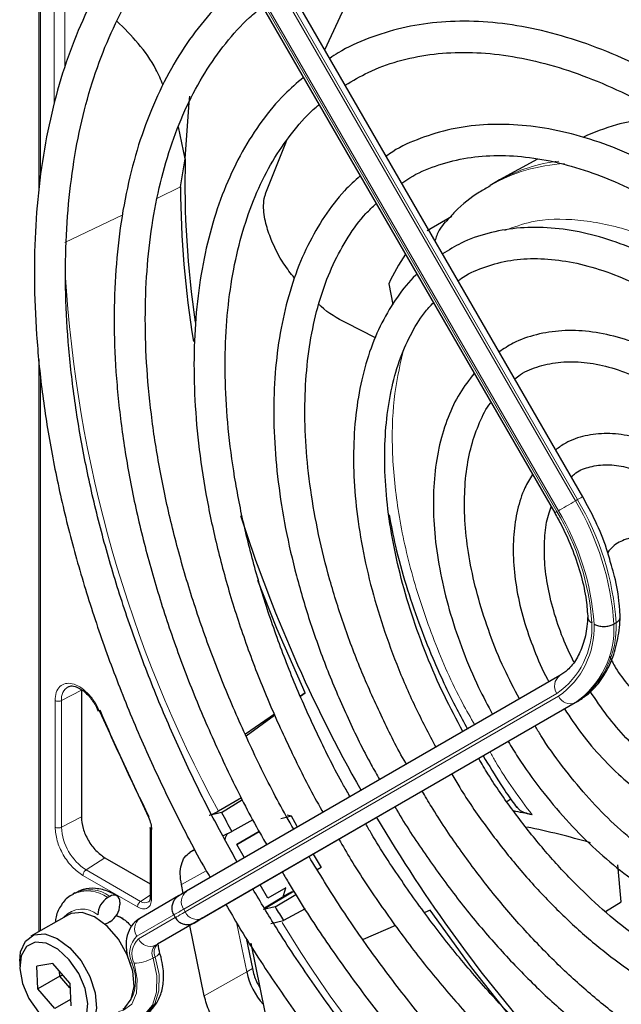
# Paper-space layout 'Blatt4' of a CAD drawing. Header units: millimetres. Extents: x 5 to 418, y 2 to 292.
# Tile 45 of 88: x 113.51 to 121.24, y 219 to 231.64. Entities that reach past the tile are written whole.
import ezdxf

# ---------------------------------------------------------------- set-up
doc = ezdxf.new("R2010")
doc.units = ezdxf.units.MM

psp = doc.layouts.new('Blatt4')

# ---------------------------------------------------------------- linework, layer by layer
at = {"color": 7, "linetype": 'Continuous', "lineweight": 25}
for p, q in [((113.76, 236.035), (113.76, 229.441)), ((120.746, 225.517), (115.95, 233.824)), ((115.59, 233.616), (120.386, 225.309)), ((117.434, 231.253), (117.996, 232.468)), ((115.639, 229.856), (115.553, 230.264)), ((116.676, 229.419), (116.94, 230.08)), ((115.578, 229.494), (115.639, 229.856)), ((120.166, 229.851), (119.679, 229.584)), ((119.641, 229.563), (119.556, 229.514)), ((119.679, 229.584), (119.641, 229.563)), ((118.749, 228.935), (119.065, 229.119)), ((118.254, 228.25), (118.308, 227.986)), ((118.084, 227.555), (117.706, 227.748)), ((113.76, 227.28), (113.76, 219.933)), ((121.175, 223.898), (121.147, 223.882)), ((120.452, 223.219), (115.656, 220.45)), ((114.305, 223.032), (114.305, 221.405)), ((117.18, 222.997), (117.12, 222.956)), ((117.121, 222.954), (117.18, 222.997)), ((114.485, 222.843), (114.519, 222.765)), ((114.536, 222.765), (115.165, 221.4)), ((120.68, 222.889), (115.884, 220.12)), ((116.784, 222.723), (116.412, 222.466)), ((116.421, 222.446), (116.788, 222.713)), ((116.364, 221.65), (116.067, 221.477)), ((116.106, 221.464), (116.375, 221.627)), ((119.77, 221.605), (119.821, 221.636)), ((116.106, 221.464), (115.946, 221.424)), ((117.004, 221.413), (116.866, 221.38)), ((117.004, 221.413), (116.947, 221.426)), ((115.189, 221.268), (115.189, 220.378)), ((116.509, 221.367), (116.236, 221.217)), ((116.124, 221.163), (116.236, 221.217)), ((116.301, 221.053), (116.587, 221.218)), ((116.587, 221.218), (116.301, 221.053)), ((116.401, 220.88), (116.301, 221.053)), ((114.608, 220.88), (115.189, 220.544)), ((115.764, 220.986), (115.699, 220.948)), ((117.385, 220.755), (117.336, 220.727)), ((121.242, 220.317), (121.199, 220.788)), ((115.613, 220.425), (115.59, 220.538)), ((116.701, 220.36), (116.601, 220.534)), ((116.933, 220.494), (116.701, 220.36)), ((116.895, 220.367), (116.933, 220.494)), ((114.222, 220.43), (114.193, 220.413)), ((114.672, 220.385), (114.643, 220.369)), ((115.552, 220.39), (115.056, 220.103)), ((115.189, 220.379), (115.189, 220.377)), ((116.969, 220.423), (116.657, 220.233)), ((116.795, 220.249), (117.061, 220.41)), ((114.799, 220.312), (114.799, 220.279)), ((116.795, 220.249), (116.645, 220.215)), ((121.038, 220.19), (121.242, 220.317)), ((114.138, 220.15), (113.657, 219.873)), ((114.752, 220.14), (114.799, 220.124)), ((115.491, 220.147), (115.511, 220.112)), ((115.866, 220.109), (115.875, 220.114)), ((117.179, 220.225), (116.903, 220.074)), ((118.784, 220.207), (118.716, 220.177)), ((114.672, 220.059), (114.643, 220.042)), ((115.781, 220.06), (115.284, 219.773)), ((115.883, 219.107), (115.697, 220.012)), ((115.837, 220.093), (115.765, 220.051)), ((116.738, 220.037), (116.903, 220.074)), ((118.341, 220.013), (117.924, 219.83)), ((116.424, 219.848), (116.502, 219.457)), ((116.48, 219.783), (116.661, 218.898)), ((113.512, 219.552), (113.512, 219.487)), ((113.937, 219.524), (113.732, 219.488)), ((113.745, 219.198), (113.732, 219.488)), ((114.156, 219.27), (113.937, 219.524)), ((114.028, 219.361), (113.745, 219.198)), ((114.028, 219.361), (114.025, 219.422)), ((114.066, 219.374), (114.028, 219.361)), ((114.158, 219.21), (114.028, 219.361)), ((114.156, 219.27), (114.169, 218.98)), ((113.964, 218.944), (113.745, 219.198)), ((114.165, 219.06), (113.964, 218.944))]:
    psp.add_line(p, q, dxfattribs=at)
at = {"color": 7, "linetype": 'Continuous', "lineweight": 18}
for p, q in [((113.778, 236.015), (113.778, 229.626)), ((120.652, 225.463), (115.856, 233.769)), ((115.884, 233.786), (120.68, 225.479)), ((115.639, 233.644), (120.434, 225.337)), ((120.414, 225.326), (115.619, 233.632)), ((113.957, 230.553), (113.957, 232.187)), ((114.091, 232.155), (114.091, 231.024)), ((115.283, 229.352), (115.578, 229.494)), ((114.091, 228.78), (114.836, 229.138)), ((113.778, 227.102), (113.778, 219.943)), ((120.68, 225.479), (120.652, 225.463)), ((114.305, 223.032), (114.049, 222.9)), ((113.967, 221.274), (113.967, 222.901)), ((114.049, 221.273), (114.049, 222.9)), ((115.619, 220.22), (120.414, 222.99)), ((120.434, 222.955), (115.639, 220.186)), ((115.856, 220.103), (120.652, 222.873)), ((120.68, 222.889), (120.652, 222.873)), ((114.049, 221.273), (114.305, 221.405)), ((115.207, 221.243), (115.207, 220.354)), ((114.608, 220.88), (114.365, 220.725)), ((115.699, 220.948), (115.765, 220.984)), ((115.025, 220.249), (114.325, 220.653)), ((115.065, 220.321), (114.365, 220.725)), ((115.909, 220.714), (115.59, 220.538)), ((115.189, 220.4), (115.065, 220.321)), ((117.038, 220.453), (116.645, 220.215)), ((115.018, 219.874), (115.491, 220.147)), ((115.511, 220.112), (115.038, 219.839)), ((115.639, 220.186), (115.619, 220.22)), ((115.799, 220.071), (115.871, 220.112)), ((115.871, 220.112), (115.875, 220.115)), ((115.256, 219.757), (115.752, 220.043)), ((116.302, 220.034), (116.429, 219.415)), ((115.284, 219.773), (115.256, 219.757)), ((115.254, 219.609), (115.226, 219.593)), ((116.429, 219.415), (115.883, 219.107)), ((116.502, 219.457), (116.429, 219.415))]:
    psp.add_line(p, q, dxfattribs=at)
at = {"color": 7, "linetype": 'Continuous', "lineweight": 25, "flags": 128}
for points in [[(115.639, 229.856), (115.689, 230.578), (115.698, 230.66)], [(117.18, 222.997), (116.814, 223.824), (116.572, 224.439)], [(117.082, 221.273), (117.05, 221.33), (117.004, 221.413)], [(115.656, 220.45), (115.628, 220.433), (115.604, 220.42), (115.585, 220.409), (115.571, 220.401), (115.566, 220.398)], [(114.838, 218.938), (114.861, 218.953), (114.946, 219.064), (114.982, 219.227), (114.964, 219.424), (114.895, 219.634), (114.781, 219.835), (114.636, 220.004), (114.475, 220.123), (114.315, 220.18), (114.174, 220.167), (114.138, 220.15)], [(114.841, 220.099), (114.841, 220.099), (114.751, 220.136)], [(115.87, 220.111), (115.866, 220.109), (115.852, 220.101), (115.833, 220.09), (115.809, 220.076), (115.781, 220.06)], [(115.884, 220.12), (115.858, 220.104), (115.835, 220.092), (115.818, 220.081), (115.804, 220.074), (115.796, 220.069), (115.792, 220.067), (115.792, 220.066)], [(115.871, 220.112), (115.878, 220.116), (115.879, 220.117)], [(119.793, 218.873), (119.32, 219.468), (118.784, 220.207)], [(114.643, 220.042), (114.619, 220.031), (114.609, 220.028)], [(115.752, 220.043), (115.779, 220.059), (115.801, 220.072), (115.819, 220.082), (115.832, 220.09), (115.837, 220.093)], [(115.844, 220.097), (115.843, 220.096), (115.837, 220.093)], [(113.512, 219.552), (113.524, 219.671), (113.586, 219.81), (113.693, 219.89), (113.834, 219.902), (113.994, 219.845), (114.155, 219.726), (114.301, 219.557), (114.414, 219.357), (114.483, 219.146), (114.501, 218.949), (114.465, 218.786), (114.38, 218.675), (114.254, 218.629), (114.101, 218.651), (114.007, 218.695)], [(113.752, 218.897), (113.898, 218.762), (114.05, 218.684), (114.19, 218.672), (114.301, 218.728), (114.37, 218.844), (114.388, 219.008), (114.354, 219.2), (114.271, 219.395), (114.149, 219.571), (114.003, 219.706), (113.851, 219.784), (113.711, 219.796), (113.6, 219.74), (113.531, 219.623), (113.513, 219.46), (113.547, 219.268), (113.63, 219.073), (113.752, 218.897)]]:
    psp.add_lwpolyline(points, dxfattribs=at)
at = {"color": 7, "linetype": 'Continuous', "lineweight": 18, "flags": 128}
for points in [[(120.434, 225.337), (120.454, 225.349), (120.479, 225.363), (120.506, 225.378), (120.535, 225.395), (120.566, 225.413), (120.596, 225.43), (120.625, 225.447), (120.652, 225.463)], [(120.68, 225.479), (120.703, 225.492), (120.722, 225.503), (120.736, 225.511), (120.744, 225.516), (120.746, 225.517)], [(115.639, 220.186), (115.602, 220.165), (115.571, 220.147), (115.547, 220.133), (115.529, 220.122), (115.517, 220.115), (115.512, 220.112), (115.511, 220.112)], [(115.765, 220.051), (115.759, 220.047), (115.757, 220.046)], [(115.792, 220.066), (115.793, 220.067), (115.799, 220.071)], [(115.837, 220.093), (115.841, 220.094), (115.844, 220.097), (115.844, 220.097)], [(115.254, 219.609), (115.303, 219.38), (115.3, 219.173), (115.247, 219.004), (115.148, 218.888), (115.122, 218.871)], [(115.254, 219.609), (115.277, 219.623), (115.294, 219.638), (115.306, 219.651), (115.31, 219.663), (115.31, 219.671)], [(114.982, 219.527), (115.023, 219.322), (115.012, 219.142), (114.951, 219.003), (114.845, 218.922), (114.782, 218.906)], [(114.934, 219.533), (114.936, 219.532), (114.956, 219.529)], [(115.094, 218.855), (115.119, 218.871), (115.219, 218.988), (115.272, 219.157), (115.275, 219.364), (115.226, 219.593)]]:
    psp.add_lwpolyline(points, dxfattribs=at)
at = {"color": 7, "linetype": 'Continuous', "lineweight": 25}
for centre, radius, start, end in [((127.655, 229.54), 12.02, 178.4967, 188.5277), ((128.095, 229.55), 12.517, 180.2567, 189.3734), ((120.704, 227.112), 2.702, 145.8395, 155.0841), ((134.319, 231.054), 18.876, 197.831, 209.5488), ((134.731, 231.269), 21.902, 202.7985, 206.7494), ((133.569, 230.563), 19.691, 207.5219, 208.3335), ((134.463, 231.029), 18.988, 210.4777, 221.6124), ((117.678, 210.339), 11.354, 77.7003, 78.9345), ((117.603, 209.634), 11.891, 74.1751, 78.2418), ((134.29, 230.977), 19.756, 210.5791, 211.1598), ((114.792, 220.136), 0.277, 122.6055, 177.3945), ((114.721, 220.324), 0.0786, 350.786, 129.2033), ((114.523, 220.292), 0.277, 302.6055, 357.3945), ((133.582, 230.567), 19.705, 211.5758, 212.174), ((226.064, 29.196), 220.435, 119.99714, 120.02671), ((117.333, 219.614), 0.926, 192.4261, 221.5629)]:
    psp.add_arc(centre, radius, start, end, dxfattribs=at)
at = {"color": 7, "linetype": 'Continuous', "lineweight": 18}
for centre, radius, start, end in [((120.634, 227.611), 2.187, 93.2506, 119.5171), ((120.698, 227.714), 2.129, 96.9623, 118.5981), ((130.527, 229.332), 16.456, 183.3097, 208.5112), ((117.62, 223.645), 3.535, 3.8459, 30.9445), ((117.648, 223.661), 3.535, 3.8459, 30.9445), ((141.271, 189.186), 41.726, 119.9893, 120.0346), ((117.654, 223.672), 3.218, 4.0341, 30.9259), ((117.625, 223.654), 3.275, 3.9971, 30.9295), ((119.812, 223.854), 1.053, 304.9128, 2.4318), ((119.82, 223.835), 1.073, 304.9266, 2.4906), ((119.984, 223.826), 1.164, 304.9831, 2.7305), ((120.013, 223.843), 1.164, 304.9831, 2.7305), ((120.55, 223.086), 0.166, 126.3512, 215.1851), ((114.226, 222.923), 0.178, 119.5203, 187.4277), ((120.585, 223.025), 0.166, 204.8163, 293.6431), ((114.736, 221.304), 0.687, 182.6055, 237.3945), ((114.38, 220.009), 0.446, 53.8639, 114.4166), ((114.409, 220.026), 0.445, 53.8215, 114.8681), ((115.754, 220.316), 0.166, 126.3512, 215.1851), ((115.122, 220.398), 0.0956, 233.416, 298.2251), ((114.314, 219.912), 0.311, 49.5168, 138.472), ((256.692, -24.155), 282.172, 119.99706, 120.02687), ((115.789, 220.255), 0.166, 204.8163, 293.6431), ((113.457, 224.294), 4.829, 299.9755, 300.1054), ((115.154, 219.969), 0.166, 126.3512, 215.1851), ((131.187, 228.732), 16.731, 211.2645, 235.9261), ((115.216, 219.66), 0.291, 132.8448, 206.7507), ((115.218, 219.646), 0.263, 132.8448, 206.7507), ((115.189, 219.909), 0.166, 204.8163, 293.6431), ((115.35, 219.655), 0.139, 132.8448, 206.7507), ((115.378, 219.671), 0.139, 132.8448, 206.7507), ((114.417, 219.308), 0.583, 335.2568, 22.2569), ((114.98, 220.026), 0.498, 270.2974, 299.6447)]:
    psp.add_arc(centre, radius, start, end, dxfattribs=at)
at = {"color": 7, "linetype": 'Continuous', "lineweight": 25}
for points, knots in [([(127.545, 227.326), (127.462, 227.466), (127.236, 227.851), (126.833, 228.458), (126.342, 229.142), (125.824, 229.796), (125.285, 230.418), (124.726, 231.003), (124.152, 231.549), (123.565, 232.052), (122.968, 232.509), (122.365, 232.919), (121.758, 233.278), (121.151, 233.585), (120.548, 233.838), (119.951, 234.035), (119.363, 234.174), (118.789, 234.256), (118.232, 234.279), (117.696, 234.242), (117.182, 234.148), (116.696, 233.993), (116.316, 233.83), (116.111, 233.698), (116.047, 233.656)], [0, 0, 0, 0, 0.027336, 0.074929, 0.122525, 0.170128, 0.21774, 0.265364, 0.313002, 0.360657, 0.408329, 0.456021, 0.503731, 0.551456, 0.599189, 0.646913, 0.694606, 0.74224, 0.789779, 0.837184, 0.884428, 0.9315, 0.978423, 1, 1, 1, 1]), ([(116.247, 233.31), (116.304, 233.347), (116.493, 233.47), (116.847, 233.623), (117.307, 233.767), (117.795, 233.851), (118.306, 233.879), (118.836, 233.849), (119.384, 233.762), (119.946, 233.619), (120.519, 233.421), (121.099, 233.168), (121.685, 232.861), (122.271, 232.503), (122.856, 232.096), (123.435, 231.64), (124.006, 231.14), (124.564, 230.598), (125.107, 230.017), (125.631, 229.4), (126.134, 228.751), (126.611, 228.072), (126.974, 227.516), (127.167, 227.182), (127.22, 227.088)], [0, 0, 0, 0, 0.020949, 0.069714, 0.118455, 0.167061, 0.215476, 0.263696, 0.311753, 0.359688, 0.407544, 0.455356, 0.503147, 0.550934, 0.598726, 0.646529, 0.694346, 0.742178, 0.790025, 0.837885, 0.885756, 0.933636, 0.981521, 1, 1, 1, 1]), ([(115.702, 233.421), (115.609, 233.349), (115.383, 233.174), (115.065, 232.836), (114.746, 232.42), (114.468, 231.954), (114.23, 231.443), (114.034, 230.889), (113.882, 230.296), (113.774, 229.667), (113.711, 229.005), (113.694, 228.315), (113.722, 227.6), (113.794, 226.864), (113.912, 226.111), (114.073, 225.346), (114.278, 224.573), (114.523, 223.795), (114.81, 223.018), (115.134, 222.245), (115.498, 221.482), (115.775, 220.941), (115.94, 220.661), (115.96, 220.626)], [0, 0, 0, 0, 0.035046, 0.084759, 0.134587, 0.184575, 0.234734, 0.285047, 0.335482, 0.386002, 0.436574, 0.487171, 0.537775, 0.588371, 0.638955, 0.689525, 0.740079, 0.79062, 0.841149, 0.891668, 0.94218, 0.992687, 1, 1, 1, 1]), ([(116.307, 220.826), (116.196, 221.026), (115.949, 221.47), (115.607, 222.174), (115.276, 222.931), (114.983, 223.693), (114.73, 224.455), (114.518, 225.214), (114.348, 225.964), (114.22, 226.702), (114.137, 227.422), (114.097, 228.122), (114.101, 228.796), (114.15, 229.441), (114.241, 230.054), (114.375, 230.63), (114.551, 231.167), (114.768, 231.662), (115.023, 232.113), (115.318, 232.515), (115.611, 232.838), (115.819, 233.003), (115.904, 233.071)], [0, 0, 0, 0, 0.042136, 0.093403, 0.144665, 0.195918, 0.24716, 0.298386, 0.349596, 0.400786, 0.451955, 0.503102, 0.554231, 0.605345, 0.656454, 0.707569, 0.758714, 0.80992, 0.861231, 0.912695, 0.964359, 1, 1, 1, 1]), ([(126.825, 226.898), (126.738, 227.046), (126.516, 227.421), (126.124, 228.001), (125.659, 228.634), (125.168, 229.236), (124.657, 229.804), (124.128, 230.334), (123.584, 230.824), (123.029, 231.269), (122.466, 231.667), (121.899, 232.016), (121.331, 232.312), (120.765, 232.554), (120.206, 232.741), (119.656, 232.87), (119.119, 232.941), (118.6, 232.953), (118.102, 232.905), (117.627, 232.801), (117.184, 232.633), (116.897, 232.499), (116.769, 232.407), (116.768, 232.407)], [0, 0, 0, 0, 0.032957, 0.0839, 0.134849, 0.185807, 0.236778, 0.287766, 0.338774, 0.389805, 0.440861, 0.491942, 0.543044, 0.59416, 0.645267, 0.696336, 0.747327, 0.798188, 0.848869, 0.899332, 0.949577, 0.99965, 1, 1, 1, 1]), ([(116.972, 232.054), (117.04, 232.097), (117.231, 232.22), (117.58, 232.362), (118.014, 232.484), (118.475, 232.545), (118.957, 232.55), (119.459, 232.498), (119.976, 232.389), (120.505, 232.224), (121.043, 232.004), (121.588, 231.731), (122.134, 231.406), (122.679, 231.031), (123.219, 230.608), (123.75, 230.141), (124.269, 229.631), (124.772, 229.083), (125.256, 228.5), (125.716, 227.885), (126.128, 227.285), (126.37, 226.881), (126.479, 226.7)], [0, 0, 0, 0, 0.02882, 0.081368, 0.133858, 0.186143, 0.238166, 0.289941, 0.341521, 0.392971, 0.444344, 0.49568, 0.547008, 0.598338, 0.649681, 0.701044, 0.752426, 0.803828, 0.855246, 0.906678, 0.95812, 1, 1, 1, 1]), ([(116.428, 232.164), (116.415, 232.155), (116.274, 232.055), (116.038, 231.816), (115.724, 231.445), (115.454, 231.02), (115.222, 230.551), (115.033, 230.039), (114.888, 229.486), (114.787, 228.897), (114.731, 228.276), (114.72, 227.627), (114.755, 226.954), (114.835, 226.261), (114.959, 225.552), (115.127, 224.833), (115.338, 224.108), (115.589, 223.381), (115.879, 222.656), (116.209, 221.94), (116.48, 221.401), (116.65, 221.109), (116.687, 221.045)], [0, 0, 0, 0, 0.005507, 0.059059, 0.112718, 0.166568, 0.22064, 0.274924, 0.329377, 0.383948, 0.438591, 0.493268, 0.547952, 0.602625, 0.657281, 0.711917, 0.766534, 0.821135, 0.875721, 0.930297, 0.984866, 1, 1, 1, 1]), ([(117.034, 221.246), (116.969, 221.359), (116.776, 221.699), (116.489, 222.281), (116.175, 222.985), (115.9, 223.695), (115.664, 224.406), (115.469, 225.112), (115.317, 225.81), (115.207, 226.494), (115.141, 227.159), (115.119, 227.803), (115.141, 228.419), (115.206, 229.004), (115.314, 229.555), (115.464, 230.067), (115.655, 230.538), (115.885, 230.966), (116.155, 231.344), (116.404, 231.627), (116.576, 231.764), (116.633, 231.809)], [0, 0, 0, 0, 0.028011, 0.083582, 0.139147, 0.1947, 0.250238, 0.305756, 0.361251, 0.416719, 0.472159, 0.52757, 0.582957, 0.638329, 0.6937, 0.749093, 0.80455, 0.860127, 0.915892, 0.971916, 1, 1, 1, 1]), ([(115.356, 230.802), (115.326, 230.87), (115.184, 231.201), (114.948, 231.437), (114.761, 231.624)], [0, 0, 0, 0, 0.207584, 1, 1, 1, 1]), ([(126.101, 226.482), (125.992, 226.661), (125.756, 227.05), (125.357, 227.621), (124.916, 228.194), (124.451, 228.735), (123.968, 229.239), (123.468, 229.704), (122.957, 230.125), (122.437, 230.5), (121.911, 230.825), (121.385, 231.098), (120.861, 231.316), (120.344, 231.479), (119.836, 231.584), (119.344, 231.629), (118.87, 231.616), (118.418, 231.544), (117.995, 231.41), (117.687, 231.276), (117.532, 231.169), (117.496, 231.145)], [0, 0, 0, 0, 0.047335, 0.102503, 0.157679, 0.212871, 0.268083, 0.323322, 0.378591, 0.433894, 0.489232, 0.544601, 0.599988, 0.65536, 0.710671, 0.765857, 0.820841, 0.875554, 0.929964, 0.984107, 1, 1, 1, 1]), ([(117.695, 230.801), (117.792, 230.858), (118.004, 230.986), (118.368, 231.116), (118.778, 231.203), (119.212, 231.231), (119.667, 231.203), (120.138, 231.117), (120.623, 230.976), (121.117, 230.78), (121.618, 230.53), (122.121, 230.229), (122.622, 229.877), (123.117, 229.479), (123.603, 229.036), (124.076, 228.553), (124.531, 228.032), (124.967, 227.478), (125.374, 226.894), (125.638, 226.493), (125.756, 226.284), (125.756, 226.283)], [0, 0, 0, 0, 0.047732, 0.104951, 0.162001, 0.218715, 0.275061, 0.331102, 0.386935, 0.442647, 0.498302, 0.553942, 0.609585, 0.665249, 0.720938, 0.776655, 0.832397, 0.88816, 0.943939, 0.999729, 1, 1, 1, 1]), ([(117.158, 230.9), (117.075, 230.83), (116.881, 230.664), (116.618, 230.344), (116.365, 229.953), (116.154, 229.514), (115.986, 229.034), (115.861, 228.513), (115.78, 227.958), (115.746, 227.372), (115.756, 226.759), (115.812, 226.125), (115.913, 225.474), (116.058, 224.811), (116.245, 224.14), (116.474, 223.468), (116.742, 222.797), (117.051, 222.136), (117.275, 221.69), (117.405, 221.471), (117.409, 221.462)], [0, 0, 0, 0, 0.043569, 0.102164, 0.161004, 0.220147, 0.279578, 0.339236, 0.399046, 0.458941, 0.518871, 0.578798, 0.638704, 0.698585, 0.758439, 0.81827, 0.87808, 0.937877, 0.997664, 1, 1, 1, 1]), ([(117.758, 221.664), (117.73, 221.713), (117.581, 221.968), (117.343, 222.447), (117.05, 223.095), (116.798, 223.75), (116.584, 224.404), (116.411, 225.054), (116.28, 225.693), (116.193, 226.318), (116.15, 226.922), (116.15, 227.502), (116.194, 228.052), (116.28, 228.569), (116.409, 229.048), (116.578, 229.486), (116.786, 229.881), (117.035, 230.225), (117.228, 230.448), (117.347, 230.54), (117.36, 230.55)], [0, 0, 0, 0, 0.01444, 0.075617, 0.136785, 0.197937, 0.259068, 0.32017, 0.381239, 0.442268, 0.503257, 0.564207, 0.625127, 0.686037, 0.746963, 0.807957, 0.869101, 0.930499, 0.992258, 1, 1, 1, 1]), ([(121.971, 230.31), (121.955, 230.314), (121.669, 230.38), (121.241, 230.338), (120.887, 230.19), (120.746, 230.131)], [0, 0, 0, 0, 0.034713, 0.614228, 1, 1, 1, 1]), ([(125.374, 226.062), (125.345, 226.113), (125.205, 226.357), (124.922, 226.775), (124.529, 227.308), (124.11, 227.809), (123.672, 228.275), (123.218, 228.701), (122.75, 229.084), (122.275, 229.419), (121.794, 229.705), (121.314, 229.939), (120.836, 230.117), (120.367, 230.237), (119.91, 230.299), (119.471, 230.301), (119.052, 230.245), (118.663, 230.126), (118.385, 230.006), (118.249, 229.909), (118.221, 229.89)], [0, 0, 0, 0, 0.015977, 0.076619, 0.137271, 0.197942, 0.258641, 0.319377, 0.380158, 0.440989, 0.501871, 0.562796, 0.623736, 0.68463, 0.74539, 0.805902, 0.866048, 0.925763, 0.985086, 1, 1, 1, 1]), ([(118.422, 229.542), (118.455, 229.566), (118.588, 229.66), (118.852, 229.77), (119.212, 229.868), (119.599, 229.907), (120.008, 229.888), (120.433, 229.813), (120.872, 229.682), (121.32, 229.497), (121.774, 229.258), (122.229, 228.968), (122.681, 228.63), (123.125, 228.245), (123.558, 227.819), (123.975, 227.354), (124.371, 226.856), (124.726, 226.358), (124.934, 226.018), (125.029, 225.863)], [0, 0, 0, 0, 0.0213, 0.084609, 0.147915, 0.210788, 0.273103, 0.334941, 0.396461, 0.457805, 0.519077, 0.580333, 0.641603, 0.702907, 0.764251, 0.825634, 0.887048, 0.948488, 1, 1, 1, 1]), ([(117.887, 229.636), (117.818, 229.574), (117.649, 229.421), (117.423, 229.121), (117.206, 228.747), (117.032, 228.327), (116.901, 227.867), (116.814, 227.369), (116.773, 226.84), (116.777, 226.284), (116.827, 225.705), (116.922, 225.11), (117.061, 224.504), (117.243, 223.891), (117.464, 223.278), (117.727, 222.671), (117.953, 222.204), (118.101, 221.947), (118.138, 221.883)], [0, 0, 0, 0, 0.0453369, 0.11062, 0.1762819, 0.2423837, 0.3088742, 0.3756437, 0.4425771, 0.5095832, 0.5765949, 0.6435798, 0.7105277, 0.7774377, 0.8443144, 0.9111652, 0.9779989, 1, 1, 1, 1]), ([(119.559, 229.507), (119.512, 229.481), (119.348, 229.392), (119.153, 229.236), (119.025, 229.088), (118.985, 229.041)], [0, 0, 0, 0, 0.220093, 0.756421, 1, 1, 1, 1]), ([(117.041, 228.325), (116.995, 228.384), (116.88, 228.531), (116.758, 228.769), (116.669, 229.023), (116.638, 229.215), (116.652, 229.353), (116.671, 229.404), (116.676, 229.419)], [0, 0, 0, 0, 0.207542, 0.514872, 0.69557, 0.877586, 0.966461, 1, 1, 1, 1]), ([(118.481, 222.081), (118.478, 222.087), (118.364, 222.279), (118.169, 222.675), (117.903, 223.261), (117.678, 223.855), (117.491, 224.448), (117.346, 225.035), (117.244, 225.609), (117.185, 226.166), (117.17, 226.7), (117.198, 227.205), (117.27, 227.678), (117.382, 228.113), (117.535, 228.508), (117.728, 228.856), (117.914, 229.115), (118.048, 229.239), (118.093, 229.28)], [0, 0, 0, 0, 0.002079, 0.070996, 0.1399, 0.208781, 0.277628, 0.346429, 0.415177, 0.483863, 0.552488, 0.62106, 0.689605, 0.758159, 0.826801, 0.895661, 0.964912, 1, 1, 1, 1]), ([(118.979, 229.046), (118.956, 229.016), (118.904, 228.95), (118.862, 228.863), (118.85, 228.809), (118.848, 228.804)], [0, 0, 0, 0, 0.428379, 0.939585, 1, 1, 1, 1]), ([(124.651, 225.644), (124.554, 225.8), (124.351, 226.124), (124.008, 226.588), (123.635, 227.034), (123.241, 227.444), (122.831, 227.814), (122.41, 228.14), (121.981, 228.417), (121.55, 228.642), (121.121, 228.812), (120.699, 228.926), (120.288, 228.98), (119.895, 228.974), (119.525, 228.906), (119.205, 228.796), (119.025, 228.683), (118.946, 228.634)], [0, 0, 0, 0, 0.062858, 0.131038, 0.199246, 0.2675, 0.335815, 0.404205, 0.472678, 0.541229, 0.609831, 0.678385, 0.746745, 0.814711, 0.882086, 0.948789, 1, 1, 1, 1]), ([(119.146, 228.289), (119.156, 228.297), (119.251, 228.372), (119.46, 228.462), (119.773, 228.554), (120.116, 228.584), (120.479, 228.557), (120.858, 228.475), (121.249, 228.337), (121.648, 228.145), (122.05, 227.901), (122.45, 227.609), (122.843, 227.27), (123.224, 226.889), (123.59, 226.471), (123.932, 226.019), (124.171, 225.674), (124.285, 225.475), (124.303, 225.443)], [0, 0, 0, 0, 0.009214, 0.081011, 0.153071, 0.224451, 0.2949, 0.364606, 0.433868, 0.502926, 0.57193, 0.640938, 0.709995, 0.779115, 0.848296, 0.917527, 0.986793, 1, 1, 1, 1]), ([(118.616, 228.374), (118.612, 228.369), (118.515, 228.288), (118.36, 228.083), (118.158, 227.757), (118.001, 227.381), (117.887, 226.967), (117.818, 226.515), (117.794, 226.033), (117.817, 225.526), (117.885, 225), (117.997, 224.46), (118.153, 223.914), (118.35, 223.367), (118.583, 222.825), (118.767, 222.474), (118.86, 222.3)], [0, 0, 0, 0, 0.004033, 0.07871, 0.15389, 0.229752, 0.306249, 0.383198, 0.460397, 0.537693, 0.614972, 0.6922, 0.769368, 0.846482, 0.923554, 1, 1, 1, 1]), ([(117.706, 227.748), (117.593, 227.808), (117.469, 227.875), (117.367, 227.978), (117.358, 227.987)], [0, 0, 0, 0, 0.910563, 1, 1, 1, 1]), ([(119.207, 222.501), (119.126, 222.654), (118.954, 222.977), (118.734, 223.484), (118.543, 224.009), (118.392, 224.532), (118.283, 225.046), (118.217, 225.544), (118.195, 226.02), (118.216, 226.469), (118.279, 226.884), (118.383, 227.262), (118.528, 227.595), (118.676, 227.846), (118.788, 227.966), (118.828, 228.008)], [0, 0, 0, 0, 0.072943, 0.153521, 0.234056, 0.314528, 0.394918, 0.475208, 0.555393, 0.63548, 0.715511, 0.795552, 0.875749, 0.95636, 1, 1, 1, 1]), ([(123.926, 225.225), (123.839, 225.361), (123.66, 225.641), (123.355, 226.033), (123.023, 226.402), (122.672, 226.733), (122.309, 227.02), (121.937, 227.258), (121.563, 227.445), (121.19, 227.575), (120.827, 227.647), (120.477, 227.658), (120.15, 227.606), (119.878, 227.514), (119.731, 227.416), (119.672, 227.376)], [0, 0, 0, 0, 0.074384, 0.153857, 0.233394, 0.313032, 0.392803, 0.472727, 0.552799, 0.632945, 0.712925, 0.792378, 0.870881, 0.948205, 1, 1, 1, 1]), ([(119.873, 227.029), (119.897, 227.048), (119.991, 227.123), (120.186, 227.199), (120.459, 227.255), (120.759, 227.251), (121.077, 227.191), (121.407, 227.075), (121.745, 226.906), (122.085, 226.687), (122.422, 226.419), (122.751, 226.108), (123.063, 225.757), (123.343, 225.395), (123.504, 225.141), (123.578, 225.025)], [0, 0, 0, 0, 0.028972, 0.114279, 0.199798, 0.283623, 0.365764, 0.446914, 0.527654, 0.608306, 0.688988, 0.769775, 0.850678, 0.931679, 1, 1, 1, 1]), ([(119.352, 227.1), (119.287, 227.017), (119.156, 226.849), (119.009, 226.54), (118.9, 226.189), (118.837, 225.801), (118.82, 225.381), (118.849, 224.938), (118.924, 224.478), (119.042, 224.007), (119.203, 223.535), (119.384, 223.102), (119.527, 222.836), (119.588, 222.72)], [0, 0, 0, 0, 0.087458, 0.178657, 0.271088, 0.364497, 0.458466, 0.552645, 0.646789, 0.740833, 0.834772, 0.928628, 1, 1, 1, 1]), ([(119.933, 222.92), (119.866, 223.049), (119.723, 223.323), (119.548, 223.754), (119.403, 224.201), (119.299, 224.64), (119.238, 225.065), (119.22, 225.468), (119.245, 225.841), (119.31, 226.18), (119.418, 226.473), (119.506, 226.654), (119.566, 226.724), (119.568, 226.726)], [0, 0, 0, 0, 0.090298, 0.19153, 0.29266, 0.393638, 0.494422, 0.594988, 0.69535, 0.795611, 0.895939, 0.99677, 1, 1, 1, 1]), ([(123.196, 224.804), (123.16, 224.863), (123.05, 225.041), (122.836, 225.309), (122.562, 225.601), (122.271, 225.852), (121.968, 226.057), (121.66, 226.209), (121.354, 226.304), (121.056, 226.338), (120.777, 226.306), (120.554, 226.233), (120.441, 226.15), (120.399, 226.119)], [0, 0, 0, 0, 0.04971, 0.148978, 0.248408, 0.348108, 0.448168, 0.548614, 0.64925, 0.749315, 0.847677, 0.943478, 1, 1, 1, 1]), ([(120.599, 225.771), (120.612, 225.784), (120.674, 225.844), (120.814, 225.9), (121.024, 225.937), (121.264, 225.913), (121.519, 225.833), (121.782, 225.701), (122.047, 225.519), (122.308, 225.291), (122.555, 225.02), (122.739, 224.788), (122.828, 224.641), (122.85, 224.604)], [0, 0, 0, 0, 0.029258, 0.138407, 0.250078, 0.356664, 0.459361, 0.560618, 0.661623, 0.762745, 0.864149, 0.965811, 1, 1, 1, 1]), ([(120.101, 225.802), (120.066, 225.746), (119.983, 225.611), (119.902, 225.351), (119.852, 225.034), (119.85, 224.685), (119.894, 224.316), (119.982, 223.935), (120.117, 223.553), (120.23, 223.284), (120.306, 223.151), (120.313, 223.139)], [0, 0, 0, 0, 0.088797, 0.21354, 0.340937, 0.469926, 0.599428, 0.728789, 0.857907, 0.986829, 1, 1, 1, 1]), ([(121.115, 224.632), (121.096, 224.705), (121.044, 224.895), (120.92, 225.195), (120.802, 225.413), (120.746, 225.517)], [0, 0, 0, 0, 0.241522, 0.639043, 1, 1, 1, 1]), ([(120.632, 223.393), (120.584, 223.496), (120.48, 223.713), (120.367, 224.053), (120.286, 224.397), (120.249, 224.724), (120.255, 225.022), (120.287, 225.246), (120.329, 225.351), (120.342, 225.385)], [0, 0, 0, 0, 0.1405925, 0.2989942, 0.4569388, 0.6142539, 0.7708517, 0.9268908, 1, 1, 1, 1]), ([(120.386, 225.309), (120.416, 225.255), (120.504, 225.098), (120.624, 224.826), (120.731, 224.502), (120.794, 224.208), (120.806, 224.033), (120.812, 223.957)], [0, 0, 0, 0, 0.121243, 0.3540971, 0.5867178, 0.8185252, 1, 1, 1, 1]), ([(118.258, 225.285), (118.284, 225.152), (118.341, 224.853), (118.471, 224.388), (118.631, 223.907), (118.798, 223.487), (118.963, 223.117), (119.111, 222.813), (119.219, 222.619), (119.266, 222.534)], [0, 0, 0, 0, 0.146263, 0.327257, 0.500767, 0.664233, 0.781127, 0.904457, 1, 1, 1, 1]), ([(122.478, 224.372), (122.427, 224.441), (122.319, 224.586), (122.123, 224.765), (121.908, 224.907), (121.691, 224.99), (121.485, 225.012), (121.297, 224.977), (121.15, 224.904), (121.088, 224.827), (121.067, 224.801)], [0, 0, 0, 0, 0.126718, 0.268234, 0.411401, 0.556585, 0.683781, 0.805045, 0.934619, 1, 1, 1, 1]), ([(121.228, 223.963), (121.225, 224.022), (121.214, 224.194), (121.18, 224.419), (121.13, 224.586), (121.115, 224.632)], [0, 0, 0, 0, 0.275641, 0.795667, 1, 1, 1, 1]), ([(120.812, 223.987), (120.809, 223.941), (120.8, 223.807), (120.755, 223.613), (120.669, 223.425), (120.566, 223.296), (120.486, 223.242), (120.452, 223.219)], [0, 0, 0, 0, 0.121998, 0.35528, 0.588901, 0.826298, 1, 1, 1, 1]), ([(120.68, 222.889), (120.72, 222.915), (120.827, 222.983), (120.973, 223.138), (121.103, 223.359), (121.189, 223.619), (121.221, 223.834), (121.227, 223.957), (121.228, 223.98)], [0, 0, 0, 0, 0.120337, 0.325835, 0.532783, 0.744527, 0.954131, 1, 1, 1, 1]), ([(120.811, 223.97), (120.811, 223.968), (120.811, 223.961), (120.815, 223.949), (120.824, 223.932), (120.836, 223.918), (120.849, 223.908), (120.858, 223.902), (120.863, 223.899), (120.864, 223.898)], [0, 0, 0, 0, 0.043164, 0.266738, 0.48434, 0.708238, 0.839781, 0.97267, 1, 1, 1, 1]), ([(121.175, 223.898), (121.182, 223.902), (121.196, 223.911), (121.211, 223.926), (121.222, 223.943), (121.227, 223.957), (121.227, 223.966), (121.227, 223.969)], [0, 0, 0, 0, 0.218214, 0.442758, 0.660971, 0.885507, 1, 1, 1, 1]), ([(120.892, 223.882), (120.893, 223.881), (120.903, 223.876), (120.929, 223.864), (120.979, 223.852), (121.04, 223.85), (121.1, 223.859), (121.131, 223.874), (121.147, 223.882)], [0, 0, 0, 0, 0.013464, 0.142089, 0.356782, 0.571253, 0.785625, 1, 1, 1, 1]), ([(121.089, 223.472), (121.114, 223.421), (121.183, 223.285), (121.332, 223.085), (121.521, 222.889), (121.668, 222.78), (121.784, 222.711), (121.899, 222.651), (122.006, 222.626), (122.072, 222.611)], [0, 0, 0, 0, 0.1157719, 0.3097571, 0.5047025, 0.6908712, 0.7185115, 0.8244681, 1, 1, 1, 1]), ([(114.139, 223.074), (114.145, 223.078), (114.165, 223.09), (114.217, 223.085), (114.284, 223.057), (114.345, 223.014), (114.415, 222.949), (114.457, 222.884), (114.485, 222.843)], [0, 0, 0, 0, 0.09615, 0.304831, 0.476585, 0.615596, 0.753805, 1, 1, 1, 1]), ([(122.473, 221.695), (122.415, 221.706), (122.278, 221.732), (122.099, 221.811), (121.938, 221.899), (121.777, 222), (121.555, 222.17), (121.299, 222.416), (121.056, 222.699), (120.914, 222.911), (120.843, 223.017)], [0, 0, 0, 0, 0.112168, 0.264833, 0.312906, 0.391862, 0.543416, 0.695468, 0.84795, 1, 1, 1, 1]), ([(120.512, 222.792), (120.584, 222.684), (120.733, 222.461), (120.992, 222.158), (121.274, 221.883), (121.532, 221.682), (121.748, 221.545), (121.966, 221.43), (122.225, 221.33), (122.493, 221.27), (122.651, 221.277), (122.712, 221.28)], [0, 0, 0, 0, 0.120708, 0.249746, 0.379057, 0.508773, 0.587522, 0.656403, 0.78692, 0.917396, 1, 1, 1, 1]), ([(123.243, 220.36), (123.201, 220.355), (123.065, 220.338), (122.811, 220.369), (122.488, 220.452), (122.2, 220.573), (121.963, 220.7), (121.725, 220.846), (121.44, 221.053), (121.107, 221.346), (120.786, 221.679), (120.485, 222.05), (120.266, 222.351), (120.159, 222.533), (120.135, 222.574)], [0, 0, 0, 0, 0.047799, 0.151464, 0.253393, 0.354451, 0.41296, 0.46559, 0.566257, 0.667097, 0.768083, 0.869204, 0.970426, 1, 1, 1, 1]), ([(119.789, 222.375), (119.83, 222.307), (119.958, 222.092), (120.207, 221.753), (120.528, 221.367), (120.871, 221.018), (121.229, 220.709), (121.527, 220.497), (121.769, 220.35), (122.012, 220.219), (122.327, 220.084), (122.696, 219.981), (123.052, 219.942), (123.309, 219.944), (123.437, 219.978), (123.46, 219.984)], [0, 0, 0, 0, 0.043227, 0.137062, 0.230954, 0.324945, 0.419075, 0.513378, 0.553496, 0.603349, 0.697902, 0.792503, 0.886726, 0.980084, 1, 1, 1, 1]), ([(123.987, 219.072), (123.945, 219.062), (123.799, 219.024), (123.52, 219.017), (123.154, 219.053), (122.772, 219.148), (122.386, 219.295), (122.112, 219.433), (121.901, 219.553), (121.682, 219.687), (121.345, 219.924), (120.95, 220.254), (120.566, 220.626), (120.197, 221.036), (119.849, 221.482), (119.585, 221.857), (119.449, 222.089), (119.41, 222.156)], [0, 0, 0, 0, 0.032329, 0.115134, 0.196873, 0.277819, 0.358317, 0.434253, 0.443254, 0.485269, 0.565494, 0.645808, 0.726194, 0.806653, 0.887173, 0.967737, 1, 1, 1, 1]), ([(119.467, 222.189), (119.541, 222.066), (119.66, 221.87), (119.807, 221.652), (119.878, 221.556), (119.899, 221.528)], [0, 0, 0, 0, 0.543563, 0.867205, 1, 1, 1, 1]), ([(119.063, 221.955), (119.097, 221.897), (119.231, 221.667), (119.497, 221.287), (119.855, 220.821), (120.239, 220.389), (120.64, 219.995), (121.055, 219.643), (121.429, 219.374), (121.739, 219.182), (122.05, 219.013), (122.413, 218.85), (122.839, 218.713), (123.255, 218.633), (123.655, 218.617), (123.97, 218.643), (124.142, 218.696), (124.195, 218.712)], [0, 0, 0, 0, 0.0260214, 0.1030807, 0.1801621, 0.2572842, 0.3344654, 0.4117227, 0.4890695, 0.5388676, 0.5797055, 0.657194, 0.7347254, 0.8121151, 0.8891585, 0.9656185, 1, 1, 1, 1]), ([(124.723, 217.797), (124.706, 217.791), (124.574, 217.743), (124.301, 217.706), (123.904, 217.693), (123.486, 217.742), (123.053, 217.846), (122.609, 218.005), (122.241, 218.179), (121.944, 218.343), (121.646, 218.524), (121.264, 218.788), (120.815, 219.149), (120.376, 219.554), (119.95, 219.999), (119.542, 220.48), (119.158, 220.995), (118.871, 221.416), (118.723, 221.67), (118.684, 221.737)], [0, 0, 0, 0, 0.010331, 0.081097, 0.151268, 0.220842, 0.28997, 0.358829, 0.427557, 0.457972, 0.493968, 0.562628, 0.631343, 0.700101, 0.768903, 0.837746, 0.906621, 0.975519, 1, 1, 1, 1]), ([(118.335, 221.535), (118.343, 221.521), (118.461, 221.312), (118.718, 220.928), (119.105, 220.389), (119.52, 219.882), (119.955, 219.409), (120.406, 218.975), (120.871, 218.584), (121.323, 218.256), (121.703, 218.018), (122.085, 217.809), (122.49, 217.621), (122.965, 217.454), (123.433, 217.345), (123.887, 217.293), (124.322, 217.305), (124.67, 217.354), (124.862, 217.422), (124.926, 217.445)], [0, 0, 0, 0, 0.00489, 0.071718, 0.138555, 0.205411, 0.272296, 0.33922, 0.406191, 0.473218, 0.530554, 0.565918, 0.633038, 0.700192, 0.767278, 0.834196, 0.900813, 0.967008, 1, 1, 1, 1]), ([(120.096, 221.432), (120.03, 221.449), (119.938, 221.473), (119.913, 221.52), (119.906, 221.534)], [0, 0, 0, 0, 0.720284, 1, 1, 1, 1]), ([(116.067, 221.477), (116.057, 221.472), (116.037, 221.461), (116.003, 221.445), (115.97, 221.431), (115.954, 221.426), (115.946, 221.424)], [0, 0, 0, 0, 0.247031, 0.49612, 0.747473, 1, 1, 1, 1]), ([(115.207, 221.243), (115.202, 221.246), (115.193, 221.253), (115.188, 221.263), (115.189, 221.267), (115.19, 221.268)], [0, 0, 0, 0, 0.483512, 0.967025, 1, 1, 1, 1]), ([(125.452, 216.534), (125.388, 216.511), (125.197, 216.442), (124.847, 216.387), (124.409, 216.368), (123.951, 216.408), (123.477, 216.505), (122.99, 216.657), (122.503, 216.861), (122.156, 217.04), (121.889, 217.192), (121.613, 217.359), (121.191, 217.646), (120.694, 218.035), (120.206, 218.469), (119.73, 218.945), (119.271, 219.459), (118.831, 220.006), (118.417, 220.584), (118.126, 221.023), (117.982, 221.274), (117.958, 221.317)], [0, 0, 0, 0, 0.0312195, 0.0937094, 0.1558118, 0.2175192, 0.2789133, 0.3400995, 0.4011689, 0.4589251, 0.4666089, 0.4986054, 0.5595961, 0.6206246, 0.681681, 0.7427677, 0.8038827, 0.8650219, 0.92618, 0.9873509, 1, 1, 1, 1]), ([(116.186, 221.193), (116.184, 221.191), (116.165, 221.174), (116.156, 221.144), (116.148, 221.117)], [0, 0, 0, 0, 0.117602, 1, 1, 1, 1]), ([(117.613, 221.118), (117.664, 221.03), (117.838, 220.73), (118.168, 220.24), (118.597, 219.653), (119.053, 219.098), (119.528, 218.577), (120.021, 218.094), (120.528, 217.654), (121.044, 217.258), (121.456, 216.985), (121.786, 216.789), (122.116, 216.607), (122.559, 216.397), (123.08, 216.203), (123.594, 216.066), (124.095, 215.987), (124.58, 215.967), (125.043, 216.009), (125.404, 216.081), (125.598, 216.158), (125.656, 216.181)], [0, 0, 0, 0, 0.024893, 0.084681, 0.144477, 0.204286, 0.264115, 0.32397, 0.383856, 0.443777, 0.503736, 0.525177, 0.556785, 0.616785, 0.676812, 0.736803, 0.796699, 0.856424, 0.915894, 0.975048, 1, 1, 1, 1]), ([(115.59, 220.538), (115.583, 220.585), (115.569, 220.677), (115.586, 220.795), (115.626, 220.893), (115.675, 220.93), (115.699, 220.948)], [0, 0, 0, 0, 0.2499634, 0.4999972, 0.7499567, 1, 1, 1, 1]), ([(126.182, 215.27), (126.14, 215.253), (125.963, 215.178), (125.621, 215.103), (125.158, 215.047), (124.671, 215.053), (124.167, 215.115), (123.648, 215.233), (123.117, 215.407), (122.587, 215.632), (122.198, 215.832), (121.896, 216.004), (121.583, 216.192), (121.124, 216.501), (120.583, 216.916), (120.05, 217.376), (119.529, 217.879), (119.023, 218.421), (118.536, 218.998), (118.071, 219.608), (117.632, 220.24), (117.363, 220.679), (117.23, 220.897)], [0, 0, 0, 0, 0.017316, 0.07398, 0.130407, 0.186548, 0.242429, 0.298112, 0.353664, 0.409142, 0.461634, 0.472322, 0.501413, 0.556837, 0.61229, 0.667762, 0.723255, 0.77877, 0.834303, 0.889852, 0.945412, 1, 1, 1, 1]), ([(116.886, 220.698), (116.915, 220.648), (117.075, 220.368), (117.397, 219.876), (117.851, 219.231), (118.332, 218.615), (118.834, 218.032), (119.356, 217.485), (119.894, 216.978), (120.445, 216.513), (121.005, 216.095), (121.443, 215.808), (121.794, 215.6), (122.144, 215.406), (122.623, 215.176), (123.186, 214.957), (123.742, 214.795), (124.286, 214.691), (124.816, 214.645), (125.327, 214.658), (125.814, 214.734), (126.167, 214.822), (126.348, 214.902), (126.385, 214.919)], [0, 0, 0, 0, 0.011961, 0.066529, 0.121102, 0.175682, 0.230275, 0.284884, 0.339513, 0.394165, 0.448844, 0.503549, 0.521416, 0.550246, 0.604978, 0.659732, 0.714464, 0.769138, 0.823706, 0.878111, 0.932303, 0.986256, 1, 1, 1, 1]), ([(114.762, 220.394), (114.728, 220.412), (114.638, 220.459), (114.492, 220.493), (114.34, 220.488), (114.262, 220.445), (114.23, 220.428)], [0, 0, 0, 0, 0.190542, 0.506345, 0.801069, 1, 1, 1, 1]), ([(114.199, 220.41), (114.185, 220.404), (114.122, 220.377), (114.043, 220.277), (113.981, 220.159), (113.972, 220.077), (113.97, 220.054)], [0, 0, 0, 0, 0.102144, 0.476357, 0.846892, 1, 1, 1, 1]), ([(115.189, 220.377), (115.189, 220.371), (115.189, 220.355), (115.183, 220.334), (115.175, 220.319), (115.17, 220.316), (115.167, 220.314)], [0, 0, 0, 0, 0.143444, 0.434041, 0.7403915, 1, 1, 1, 1]), ([(115.569, 220.4), (115.566, 220.398), (115.559, 220.394), (115.558, 220.394), (115.557, 220.393), (115.557, 220.393), (115.556, 220.392), (115.556, 220.392), (115.554, 220.391), (115.548, 220.387), (115.533, 220.377), (115.511, 220.356), (115.486, 220.321), (115.467, 220.272), (115.467, 220.212), (115.476, 220.166), (115.492, 220.148), (115.494, 220.146)], [0, 0, 0, 0, 0.076727, 0.195946, 0.240679, 0.26028, 0.269601, 0.276251, 0.279866, 0.286552, 0.331181, 0.417981, 0.523048, 0.65974, 0.813858, 0.979318, 1, 1, 1, 1]), ([(126.909, 214.01), (126.84, 213.981), (126.625, 213.89), (126.233, 213.797), (125.738, 213.73), (125.22, 213.724), (124.683, 213.773), (124.13, 213.88), (123.564, 214.043), (122.988, 214.261), (122.451, 214.512), (122.003, 214.756), (121.555, 215.024), (121.062, 215.353), (120.481, 215.791), (119.907, 216.276), (119.344, 216.803), (118.795, 217.371), (118.264, 217.976), (117.753, 218.614), (117.267, 219.282), (116.849, 219.905), (116.608, 220.312), (116.508, 220.48)], [0, 0, 0, 0, 0.024649, 0.076789, 0.128757, 0.180513, 0.232071, 0.283468, 0.334752, 0.385965, 0.437141, 0.476365, 0.503222, 0.554373, 0.605545, 0.656731, 0.707934, 0.759153, 0.810386, 0.861633, 0.912889, 0.964152, 1, 1, 1, 1]), ([(116.969, 220.422), (116.969, 220.423), (116.994, 220.441), (117.016, 220.447), (117.038, 220.453)], [0, 0, 0, 0, 0.019075, 1, 1, 1, 1]), ([(116.162, 220.28), (116.217, 220.186), (116.413, 219.846), (116.783, 219.281), (117.269, 218.591), (117.782, 217.931), (118.317, 217.302), (118.872, 216.71), (119.443, 216.156), (120.028, 215.644), (120.623, 215.177), (121.2, 214.775), (121.685, 214.476), (122.171, 214.207), (122.682, 213.958), (123.284, 213.716), (123.88, 213.531), (124.465, 213.403), (125.036, 213.333), (125.589, 213.323), (126.122, 213.369), (126.627, 213.481), (126.959, 213.578), (127.112, 213.653), (127.115, 213.654)], [0, 0, 0, 0, 0.01943, 0.069936, 0.120444, 0.170959, 0.221483, 0.272019, 0.322569, 0.373136, 0.423723, 0.474329, 0.518625, 0.545295, 0.595931, 0.646585, 0.697225, 0.747827, 0.79836, 0.848782, 0.899057, 0.949155, 0.999073, 1, 1, 1, 1]), ([(114.799, 220.124), (114.846, 220.095), (114.9, 220.061), (114.943, 220.001), (114.949, 219.993)], [0, 0, 0, 0, 0.86542, 1, 1, 1, 1]), ([(115.514, 220.111), (115.525, 220.094), (115.547, 220.062), (115.595, 220.035), (115.638, 220.023), (115.676, 220.021), (115.707, 220.026), (115.729, 220.033), (115.744, 220.039), (115.752, 220.044), (115.755, 220.045), (115.756, 220.046), (115.756, 220.046), (115.757, 220.046), (115.757, 220.046), (115.759, 220.047), (115.762, 220.049), (115.765, 220.051)], [0, 0, 0, 0, 0.160331, 0.301129, 0.418065, 0.516796, 0.597793, 0.66009, 0.702454, 0.725048, 0.729391, 0.732453, 0.736188, 0.742751, 0.759218, 0.834358, 1, 1, 1, 1]), ([(115.056, 220.103), (115.026, 220.082), (114.959, 220.033), (114.897, 219.916), (114.87, 219.772), (114.887, 219.666), (114.896, 219.612)], [0, 0, 0, 0, 0.2043806, 0.4584961, 0.7199396, 1, 1, 1, 1]), ([(115.31, 219.671), (115.305, 219.687), (115.296, 219.722), (115.296, 219.747), (115.295, 219.761)], [0, 0, 0, 0, 0.466112, 1, 1, 1, 1]), ([(115.115, 218.873), (115.125, 218.877), (115.186, 218.901), (115.267, 218.997), (115.34, 219.146), (115.368, 219.329), (115.354, 219.508), (115.322, 219.625), (115.31, 219.671)], [0, 0, 0, 0, 0.041234, 0.2390636, 0.4340164, 0.6399155, 0.8602389, 1, 1, 1, 1]), ([(116.502, 219.457), (116.516, 219.401), (116.536, 219.319), (116.581, 219.241), (116.596, 219.217)], [0, 0, 0, 0, 0.681394, 1, 1, 1, 1])]:
    psp.add_open_spline(points, degree=3, knots=knots, dxfattribs=at)
at = {"color": 7, "linetype": 'Continuous', "lineweight": 18}
for points, knots in [([(123.237, 227.803), (123.035, 227.971), (122.622, 228.314), (121.975, 228.697), (121.317, 228.967), (120.678, 229.089), (120.144, 229.085), (119.859, 228.978), (119.747, 228.936)], [0, 0, 0, 0, 0.166955, 0.341, 0.520114, 0.701876, 0.883637, 1, 1, 1, 1]), ([(118.433, 227.37), (118.39, 227.173), (118.304, 226.77), (118.289, 226.07), (118.366, 225.305), (118.546, 224.495), (118.826, 223.675), (119.102, 223.031), (119.305, 222.681), (119.359, 222.588)], [0, 0, 0, 0, 0.148966, 0.303593, 0.46224, 0.622975, 0.783711, 0.942358, 1, 1, 1, 1]), ([(113.967, 222.901), (113.97, 222.936), (113.976, 223.009), (114.024, 223.085), (114.097, 223.124), (114.187, 223.121), (114.286, 223.079), (114.386, 222.999), (114.475, 222.89), (114.516, 222.806), (114.536, 222.765)], [0, 0, 0, 0, 0.1217123, 0.2499997, 0.3782871, 0.4999994, 0.6217118, 0.7499997, 0.8782875, 1, 1, 1, 1]), ([(119.555, 222.24), (119.579, 222.198), (119.737, 221.913), (119.931, 221.654), (120.096, 221.432)], [0, 0, 0, 0, 0.146501, 1, 1, 1, 1]), ([(115.207, 220.354), (115.202, 220.357), (115.193, 220.364), (115.188, 220.373), (115.189, 220.378), (115.19, 220.378)], [0, 0, 0, 0, 0.483491, 0.966982, 1, 1, 1, 1]), ([(115.207, 220.354), (115.204, 220.329), (115.201, 220.29), (115.178, 220.254), (115.155, 220.235), (115.126, 220.224), (115.083, 220.223), (115.048, 220.239), (115.025, 220.249)], [0, 0, 0, 0, 0.239446, 0.369589, 0.5, 0.630144, 0.760554, 1, 1, 1, 1])]:
    psp.add_open_spline(points, degree=3, knots=knots, dxfattribs=at)
for points in [[(113.967, 222.901), (113.973, 222.898), (113.985, 222.892), (114.008, 222.89), (114.031, 222.892), (114.043, 222.897), (114.049, 222.9)], [(114.325, 220.653), (114.278, 220.686), (114.184, 220.753), (114.066, 220.917), (113.983, 221.102), (113.972, 221.217), (113.967, 221.274)], [(114.049, 221.273), (114.043, 221.27), (114.031, 221.265), (114.008, 221.263), (113.985, 221.266), (113.973, 221.271), (113.967, 221.274)], [(114.325, 220.653), (114.326, 220.66), (114.327, 220.673), (114.336, 220.694), (114.349, 220.713), (114.36, 220.721), (114.365, 220.725)], [(115.025, 220.249), (115.026, 220.255), (115.027, 220.269), (115.036, 220.29), (115.049, 220.309), (115.06, 220.317), (115.065, 220.321)]]:
    psp.add_open_spline(points, degree=3, dxfattribs=at)
at = {"color": 7, "linetype": 'Continuous', "lineweight": 25}
for points in [[(114.305, 221.405), (114.309, 221.357), (114.318, 221.26), (114.388, 221.103), (114.489, 220.965), (114.568, 220.908), (114.608, 220.88)], [(115.165, 221.4), (115.177, 221.373), (115.201, 221.319), (115.205, 221.268), (115.207, 221.243)], [(116.661, 218.898), (116.669, 218.833), (116.685, 218.703), (116.629, 218.557), (116.524, 218.478), (116.379, 218.48), (116.218, 218.56), (116.066, 218.708), (115.941, 218.902), (115.902, 219.039), (115.883, 219.107)]]:
    psp.add_open_spline(points, degree=3, dxfattribs=at)

doc.saveas('drawing.dxf')
